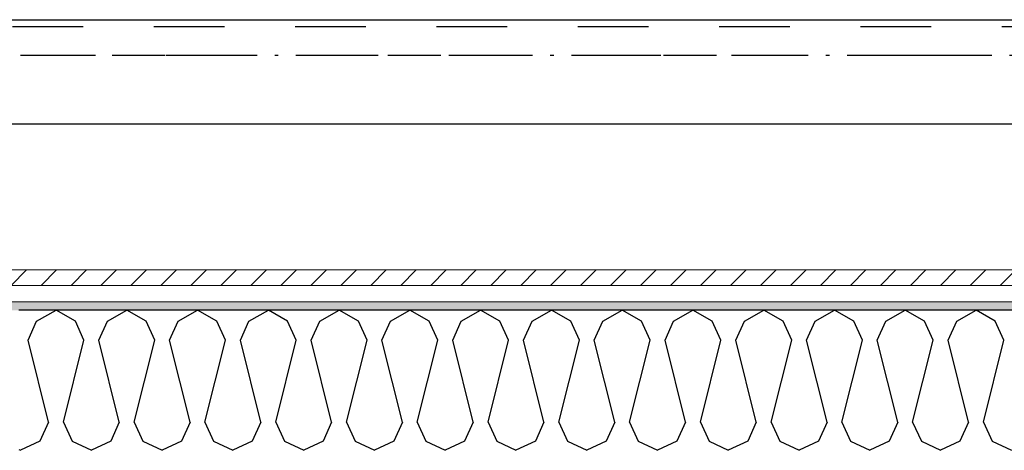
# Model space of a CAD drawing. Header units: millimetres. Extents: x -3836 to 10135, y -3581 to 11389.
# Tile 22 of 47: x 199 to 1593, y 8991 to 9600. Entities that reach past the tile are written whole.
import ezdxf

# ---------------------------------------------------------------- set-up
doc = ezdxf.new("R2010")
doc.units = ezdxf.units.MM
doc.header["$LTSCALE"] = 0.5
doc.header["$MEASUREMENT"] = 0
for name, pattern in [('Over snittplan', [260, 150, -50, 10, -50]), ('PLINE', [0]), ('Stipling', [400, 200, -200])]:
    doc.linetypes.add(name, pattern=pattern)
for name, color, linetype in [('231- Bærende yttervegger (Skravur)(Nye konstruksjoner)', 7, 'Continuous'), ('231- Bærende yttervegger(Nye konstruksjoner)', 7, 'Continuous'), ('261- Primærkonstruksjon (tak)(Nye konstruksjoner)', 7, 'Continuous'), ('265- Gesimser_ takrenner og nedløp(Nye konstruksjoner)', 7, 'Continuous')]:
    doc.layers.add(name, color=color, linetype=linetype)
doc.layers.add('235- Utvendig kledning og overflate(Nye konstruksjoner)', color=7, linetype='Continuous', lineweight=0)

# ---------------------------------------------------------------- blocks, each defined once
blk = doc.blocks.new('*X41')
at = {"layer": '231- Bærende yttervegger (Skravur)(Nye konstruksjoner)', "linetype": 'PLINE'}
for p, q in [((223, 9173.3), (250.4, 9188.6)), ((277.8, 9173.3), (250.4, 9188.6)), ((323.2, 9173.3), (350.6, 9188.6)), ((377.9, 9173.3), (350.6, 9188.6)), ((423.4, 9173.3), (450.7, 9188.6)), ((478.1, 9173.3), (450.7, 9188.6)), ((523.5, 9173.3), (550.9, 9188.6)), ((578.2, 9173.3), (550.9, 9188.6)), ((623.7, 9173.3), (651, 9188.6)), ((678.4, 9173.3), (651, 9188.6)), ((723.8, 9173.3), (751.2, 9188.6)), ((778.6, 9173.3), (751.2, 9188.6)), ((824, 9173.3), (851.4, 9188.6)), ((878.7, 9173.3), (851.4, 9188.6)), ((924.2, 9173.3), (951.5, 9188.6)), ((978.9, 9173.3), (951.5, 9188.6)), ((1024.3, 9173.3), (1051.7, 9188.6)), ((1079, 9173.3), (1051.7, 9188.6)), ((1124.5, 9173.3), (1151.8, 9188.6)), ((1179.2, 9173.3), (1151.8, 9188.6)), ((1224.7, 9173.3), (1252, 9188.6)), ((1279.4, 9173.3), (1252, 9188.6)), ((1324.8, 9173.3), (1352.2, 9188.6)), ((1379.5, 9173.3), (1352.2, 9188.6)), ((1425, 9173.3), (1452.3, 9188.6)), ((1479.7, 9173.3), (1452.3, 9188.6)), ((1525.1, 9173.3), (1552.5, 9188.6)), ((1579.8, 9173.3), (1552.5, 9188.6)), ((210.8, 9146.5), (223, 9173.3)), ((290, 9146.5), (277.8, 9173.3)), ((311, 9146.5), (323.2, 9173.3)), ((390.1, 9146.5), (377.9, 9173.3)), ((411.2, 9146.5), (423.4, 9173.3)), ((490.3, 9146.5), (478.1, 9173.3)), ((511.3, 9146.5), (523.5, 9173.3)), ((590.4, 9146.5), (578.2, 9173.3)), ((611.5, 9146.5), (623.7, 9173.3)), ((690.6, 9146.5), (678.4, 9173.3)), ((711.6, 9146.5), (723.8, 9173.3)), ((790.8, 9146.5), (778.6, 9173.3)), ((811.8, 9146.5), (824, 9173.3)), ((890.9, 9146.5), (878.7, 9173.3)), ((912, 9146.5), (924.2, 9173.3)), ((991.1, 9146.5), (978.9, 9173.3)), ((1012.1, 9146.5), (1024.3, 9173.3)), ((1091.2, 9146.5), (1079, 9173.3)), ((1112.3, 9146.5), (1124.5, 9173.3)), ((1191.4, 9146.5), (1179.2, 9173.3)), ((1212.4, 9146.5), (1224.7, 9173.3)), ((1291.6, 9146.5), (1279.4, 9173.3)), ((1312.6, 9146.5), (1324.8, 9173.3)), ((1391.7, 9146.5), (1379.5, 9173.3)), ((1412.8, 9146.5), (1425, 9173.3)), ((1491.9, 9146.5), (1479.7, 9173.3)), ((1512.9, 9146.5), (1525.1, 9173.3)), ((1592, 9146.5), (1579.8, 9173.3)), ((239.9, 9030.3), (210.8, 9146.5)), ((260.9, 9030.3), (290, 9146.5)), ((340, 9030.3), (311, 9146.5)), ((361.1, 9030.3), (390.1, 9146.5)), ((440.2, 9030.3), (411.2, 9146.5)), ((461.2, 9030.3), (490.3, 9146.5)), ((540.4, 9030.3), (511.3, 9146.5)), ((561.4, 9030.3), (590.4, 9146.5)), ((640.5, 9030.3), (611.5, 9146.5)), ((661.6, 9030.3), (690.6, 9146.5)), ((740.7, 9030.3), (711.6, 9146.5)), ((761.7, 9030.3), (790.8, 9146.5)), ((840.8, 9030.3), (811.8, 9146.5)), ((861.9, 9030.3), (890.9, 9146.5)), ((941, 9030.3), (912, 9146.5)), ((962, 9030.3), (991.1, 9146.5)), ((1041.2, 9030.3), (1012.1, 9146.5)), ((1062.2, 9030.3), (1091.2, 9146.5)), ((1141.3, 9030.3), (1112.3, 9146.5)), ((1162.4, 9030.3), (1191.4, 9146.5)), ((1241.5, 9030.3), (1212.4, 9146.5)), ((1262.5, 9030.3), (1291.6, 9146.5)), ((1341.6, 9030.3), (1312.6, 9146.5)), ((1362.7, 9030.3), (1391.7, 9146.5)), ((1441.8, 9030.3), (1412.8, 9146.5)), ((1462.8, 9030.3), (1491.9, 9146.5)), ((1542, 9030.3), (1512.9, 9146.5)), ((1563, 9030.3), (1592, 9146.5)), ((239.9, 9030.3), (227.7, 9003.5)), ((260.9, 9030.3), (273.1, 9003.5)), ((340, 9030.3), (327.8, 9003.5)), ((361.1, 9030.3), (373.3, 9003.5)), ((440.2, 9030.3), (428, 9003.5)), ((461.2, 9030.3), (473.4, 9003.5)), ((540.4, 9030.3), (528.2, 9003.5)), ((561.4, 9030.3), (573.6, 9003.5)), ((640.5, 9030.3), (628.3, 9003.5)), ((661.6, 9030.3), (673.8, 9003.5)), ((740.7, 9030.3), (728.5, 9003.5)), ((761.7, 9030.3), (773.9, 9003.5)), ((840.8, 9030.3), (828.6, 9003.5)), ((861.9, 9030.3), (874.1, 9003.5)), ((941, 9030.3), (928.8, 9003.5)), ((962, 9030.3), (974.2, 9003.5)), ((1041.2, 9030.3), (1029, 9003.5)), ((1062.2, 9030.3), (1074.4, 9003.5)), ((1141.3, 9030.3), (1129.1, 9003.5)), ((1162.4, 9030.3), (1174.6, 9003.5)), ((1241.5, 9030.3), (1229.3, 9003.5)), ((1262.5, 9030.3), (1274.7, 9003.5)), ((1341.6, 9030.3), (1329.4, 9003.5)), ((1362.7, 9030.3), (1374.9, 9003.5)), ((1441.8, 9030.3), (1429.6, 9003.5)), ((1462.8, 9030.3), (1475.1, 9003.5)), ((1542, 9030.3), (1529.8, 9003.5)), ((1563, 9030.3), (1575.2, 9003.5)), ((227.7, 9003.5), (200.3, 8990.6)), ((273.1, 9003.5), (300.5, 8990.6)), ((327.8, 9003.5), (300.5, 8990.6)), ((373.3, 9003.5), (400.6, 8990.6)), ((428, 9003.5), (400.6, 8990.6)), ((473.4, 9003.5), (500.8, 8990.6)), ((528.2, 9003.5), (500.8, 8990.6)), ((573.6, 9003.5), (601, 8990.6)), ((628.3, 9003.5), (601, 8990.6)), ((673.8, 9003.5), (701.1, 8990.6)), ((728.5, 9003.5), (701.1, 8990.6)), ((773.9, 9003.5), (801.3, 8990.6)), ((828.6, 9003.5), (801.3, 8990.6)), ((874.1, 9003.5), (901.4, 8990.6)), ((928.8, 9003.5), (901.4, 8990.6)), ((974.2, 9003.5), (1001.6, 8990.6)), ((1029, 9003.5), (1001.6, 8990.6)), ((1074.4, 9003.5), (1101.8, 8990.6)), ((1129.1, 9003.5), (1101.8, 8990.6)), ((1174.6, 9003.5), (1201.9, 8990.6)), ((1229.3, 9003.5), (1201.9, 8990.6)), ((1274.7, 9003.5), (1302.1, 8990.6)), ((1329.4, 9003.5), (1302.1, 8990.6)), ((1374.9, 9003.5), (1402.2, 8990.6)), ((1429.6, 9003.5), (1402.2, 8990.6)), ((1475.1, 9003.5), (1502.4, 8990.6)), ((1529.8, 9003.5), (1502.4, 8990.6)), ((1575.2, 9003.5), (1602.6, 8990.6)), ((198, 8991.7), (200.3, 8990.6))]:
    blk.add_line(p, q, dxfattribs=at)
blk = doc.blocks.new('Vindski[60]', base_point=(-593.8, 9569.6))
at = {"layer": '265- Gesimser_ takrenner og nedløp(Nye konstruksjoner)', "linetype": 'Stipling'}
for p, q in [((3888.9, 9589.6), (-593.8, 9589.6)), ((-593.8, 9549.6), (3888.9, 9549.6))]:
    blk.add_line(p, q, dxfattribs=at)
at = {"layer": '265- Gesimser_ takrenner og nedløp(Nye konstruksjoner)', "linetype": 'PLINE', "flags": 128}
blk.add_lwpolyline([(3888.9, 9451.6), (-610.7, 9451.6), (-610.7, 9599.6), (3888.9, 9599.6)], close=True, dxfattribs=at)

msp = doc.modelspace()

# ---------------------------------------------------------------- hatches: boundary and pattern name
at = {"layer": '231- Bærende yttervegger (Skravur)(Nye konstruksjoner)', "linetype": 'Continuous'}
h = msp.add_hatch(dxfattribs=at)
h.set_pattern_fill('Skrålinjer_1', color=256, style=0, pattern_type=2)
h.set_pattern_definition([(225, (0, 0), (-21.2132, 21.2132), [])])
h.paths.add_polyline_path([(4814.7, 9245.6), (-35, 9245.6), (-35, 9223.6), (4814.7, 9223.6)])
h = msp.add_hatch(dxfattribs=at)
h.set_pattern_fill('Prikker_tett', color=256, style=0, pattern_type=2)
h.set_pattern_definition([(0, (0, 0), (0, 43.30127), [0, -25]), (0, (12.5, 21.65), (0, 43.30127), [0, -25])])
h.paths.add_polyline_path([(0, 9188.6), (4814.7, 9188.6), (4814.7, 9200.6), (0, 9200.6)])

# ---------------------------------------------------------------- linework, layer by layer
at = {"layer": '231- Bærende yttervegger(Nye konstruksjoner)', "linetype": 'PLINE'}
msp.add_line((4814.7, 9188.6), (198, 9188.6), dxfattribs=at)
at = {"layer": '235- Utvendig kledning og overflate(Nye konstruksjoner)', "linetype": 'PLINE'}
for p, q in [((4814.7, 9223.6), (-12, 9223.6)), ((4814.7, 9200.6), (0, 9200.6))]:
    msp.add_line(p, q, dxfattribs=at)
at = {"layer": '235- Utvendig kledning og overflate(Nye konstruksjoner)', "linetype": 'PLINE', "flags": 128}
msp.add_lwpolyline([(4814.7, 9245.6), (-35, 9245.6)], dxfattribs=at)
at = {"layer": '261- Primærkonstruksjon (tak)(Nye konstruksjoner)', "linetype": 'Over snittplan', "flags": 128}
msp.add_lwpolyline([(-450, 9549.6), (3888.9, 9549.6)], dxfattribs=at)

# ---------------------------------------------------------------- block references
at = {"layer": '231- Bærende yttervegger(Nye konstruksjoner)'}
msp.add_blockref('*X41', (0, 0), dxfattribs=at)
at = {"layer": '265- Gesimser_ takrenner og nedløp(Nye konstruksjoner)', "linetype": 'PLINE'}
msp.add_blockref('Vindski[60]', (-593.8, 9569.6), dxfattribs=at)

doc.saveas('drawing.dxf')
